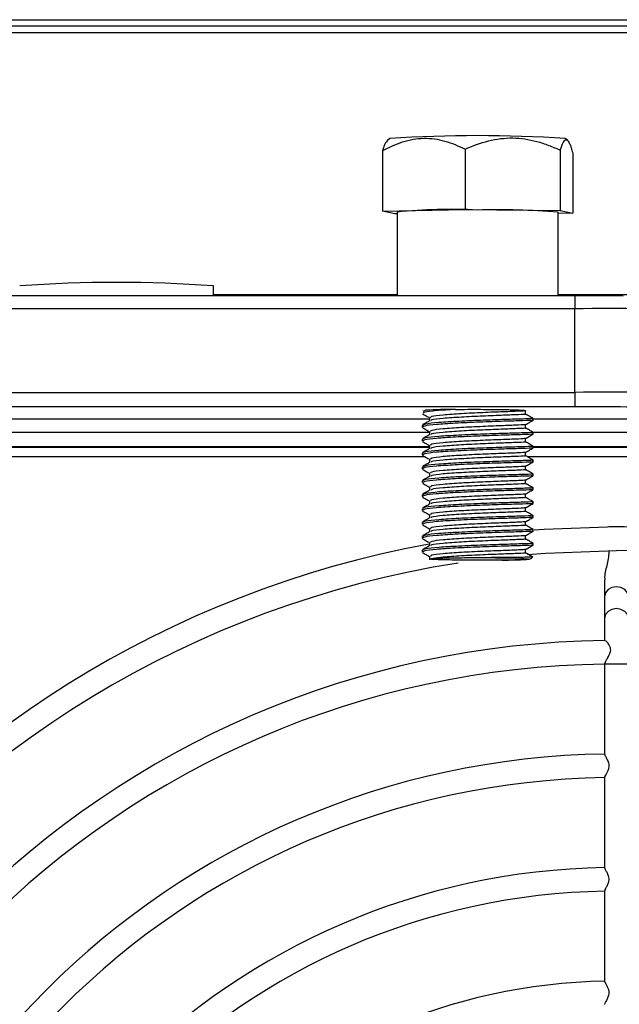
# Model space of a CAD drawing. Header units: millimetres. Extents: x 82 to 1002, y -172 to 1064.
# Tile 18 of 159: x 635 to 656, y 101 to 136. Entities that reach past the tile are written whole.
import ezdxf

# ---------------------------------------------------------------- set-up
doc = ezdxf.new("R2010")
doc.units = ezdxf.units.MM

msp = doc.modelspace()

# ---------------------------------------------------------------- linework, layer by layer
at = {"color": 7, "linetype": 'Continuous', "lineweight": 25}
for p, q in [((545.722, 136.006), (695.695, 136.006)), ((695.693, 135.772), (545.724, 135.772)), ((695.693, 135.535), (545.724, 135.535)), ((648.05, 131.726), (647.948, 131.638)), ((654.453, 131.653), (654.367, 131.726)), ((647.783, 131.281), (647.783, 129.112)), ((650.761, 131.34), (650.761, 129.171)), ((654.186, 131.301), (654.186, 129.133)), ((654.634, 131.204), (654.634, 129.036)), ((647.783, 129.112), (650.761, 129.171)), ((650.761, 129.171), (654.186, 129.133)), ((654.186, 129.133), (654.634, 129.036)), ((648.231, 129.016), (647.783, 129.112)), ((648.309, 129.015), (648.231, 129.016)), ((648.309, 129.074), (648.309, 126.06)), ((654.109, 126.06), (654.109, 129.074)), ((654.634, 129.036), (654.109, 129.026)), ((641.705, 126.06), (641.695, 126.417)), ((654.709, 126.06), (586.709, 126.06)), ((654.709, 125.586), (586.709, 125.586)), ((654.709, 122.576), (654.709, 125.586)), ((586.709, 122.576), (654.709, 122.576)), ((654.709, 122.576), (654.709, 122.063)), ((654.709, 122.063), (586.709, 122.063)), ((649.346, 121.938), (649.234, 121.889)), ((649.479, 121.67), (649.479, 121.553)), ((652.938, 121.795), (652.938, 121.92)), ((649.209, 121.389), (649.209, 121.327)), ((652.938, 121.296), (652.938, 121.42)), ((653.209, 121.577), (653.209, 121.639)), ((649.479, 121.171), (649.479, 121.053)), ((653.209, 121.077), (653.209, 121.14)), ((649.479, 120.617), (626.068, 120.617)), ((649.209, 120.89), (649.209, 120.827)), ((649.479, 120.671), (649.479, 120.553)), ((652.938, 120.796), (652.938, 120.92)), ((653.209, 120.577), (653.209, 120.64)), ((689.332, 120.617), (653.209, 120.617)), ((649.479, 120.599), (626.035, 120.599)), ((649.319, 120.256), (626.134, 120.256)), ((649.209, 120.39), (649.209, 120.327)), ((652.938, 120.296), (652.938, 120.42)), ((689.188, 120.256), (653.008, 120.256)), ((689.332, 120.599), (653.209, 120.599)), ((649.479, 120.171), (649.479, 120.054)), ((652.938, 119.796), (652.938, 119.921)), ((653.209, 120.077), (653.209, 120.14)), ((649.209, 119.89), (649.209, 119.827)), ((649.479, 119.671), (649.479, 119.554)), ((653.209, 119.578), (653.209, 119.64)), ((649.209, 119.39), (649.209, 119.328)), ((652.938, 119.296), (652.938, 119.421)), ((649.209, 118.89), (649.209, 118.828)), ((649.479, 119.171), (649.479, 119.054)), ((652.938, 118.796), (652.938, 118.921)), ((653.209, 119.078), (653.209, 119.14)), ((649.479, 118.672), (649.479, 118.554)), ((653.209, 118.578), (653.209, 118.64)), ((649.209, 118.39), (649.209, 118.328)), ((649.479, 118.172), (649.479, 118.054)), ((652.938, 118.297), (652.938, 118.421)), ((653.209, 118.078), (653.209, 118.141)), ((649.209, 117.891), (649.209, 117.828)), ((652.938, 117.797), (652.938, 117.921)), ((649.479, 117.672), (649.479, 117.554)), ((652.938, 117.297), (652.938, 117.422)), ((653.209, 117.578), (653.209, 117.641)), ((655.935, 117.731), (655.935, 117.73)), ((656.482, 117.731), (655.935, 117.731)), ((649.209, 117.391), (649.209, 117.328)), ((649.479, 117.172), (649.479, 117.055)), ((653.209, 117.078), (653.209, 117.141)), ((649.209, 116.891), (649.209, 116.829)), ((652.938, 116.797), (652.938, 116.922)), ((649.479, 116.672), (649.479, 116.547)), ((655.784, 115.824), (655.784, 115.229)), ((655.784, 115.229), (655.784, 114.444)), ((655.784, 114.444), (655.784, 113.633)), ((655.784, 112.792), (655.784, 109.535)), ((655.784, 108.712), (655.784, 105.445)), ((655.784, 104.626), (655.784, 101.357))]:
    msp.add_line(p, q, dxfattribs=at)
at = {"color": 8, "linetype": 'Continuous', "lineweight": 25}
for p, q in [((641.704, 126.1), (648.309, 126.1)), ((654.109, 126.1), (659.13, 126.1)), ((654.709, 126.06), (654.709, 125.586)), ((626.07, 121.63), (649.479, 121.63)), ((653.209, 121.63), (659.209, 121.63)), ((649.479, 121.13), (626.209, 121.13)), ((659.209, 121.13), (653.209, 121.13)), ((656.634, 112.792), (655.784, 112.792))]:
    msp.add_line(p, q, dxfattribs=at)
at = {"color": 7, "linetype": 'Continuous', "lineweight": 25, "flags": 128}
for points in [[(656.207, 117.731), (653.61, 117.64), (653.245, 117.613)], [(653.002, 116.739), (653.671, 116.792), (656.209, 116.881)], [(652.824, 116.555), (652.548, 116.545), (652.063, 116.536)]]:
    msp.add_lwpolyline(points, dxfattribs=at)
at = {"color": 8, "linetype": 'Continuous', "lineweight": 25, "flags": 128}
for points in [[(650.653, 116.625), (651.254, 116.627), (651.85, 116.624), (652.377, 116.616), (652.778, 116.604), (653.011, 116.589), (653.049, 116.574), (652.889, 116.558), (652.824, 116.555)], [(656.634, 115.229), (656.601, 115.362), (656.509, 115.474), (656.371, 115.549), (656.209, 115.575), (656.046, 115.549), (655.908, 115.474), (655.816, 115.362), (655.784, 115.229), (655.784, 115.229)], [(656.634, 114.444), (656.601, 114.576), (656.509, 114.688), (656.371, 114.763), (656.209, 114.79), (656.046, 114.763), (655.908, 114.688), (655.816, 114.576), (655.784, 114.444), (655.784, 114.444)]]:
    msp.add_lwpolyline(points, dxfattribs=at)
at = {"color": 7, "linetype": 'Continuous', "lineweight": 25}
for centre, radius, start, end in [((651.209, 83.251), 48.578, 86.2725, 93.7275), ((650.279, 109.231), 19.94, 87.328, 95.671), ((651.904, 100.269), 28.889, 85.6226, 91.3785), ((638.208, 77.793), 48.749, 85.8977, 94.1013), ((654.755, -27.376), 153.436, 89.36773, 90.01735), ((655.938, 78.491), 47.111, 85.5056, 91.4954), ((655.958, 74.726), 47.866, 85.5056, 91.4954), ((654.967, 0.127), 121.936, 88.57785, 90.12152), ((650.516, 98.479), 23.488, 90.2637, 92.8537), ((656.209, 80.506), 37.225, 270, 90.0026), ((656.209, 80.506), 37.225, 100.435, 270), ((656.209, 80.506), 36.375, 99.01, 90), ((656.209, 80.506), 33.136, 90.718, 179.2812), ((656.209, 80.506), 32.286, 90.7496, 179.2478), ((656.209, 80.506), 29.047, 90.8045, 179.1904), ((656.209, 80.506), 28.197, 90.8368, 179.1648), ((656.209, 80.506), 24.958, 90.939, 179.0578), ((656.209, 80.506), 24.108, 90.9727, 179.0166), ((656.209, 80.506), 20.869, 91.1206, 178.8771)]:
    msp.add_arc(centre, radius, start, end, dxfattribs=at)
for points, knots in [([(647.783, 131.281), (648.02, 131.412), (648.262, 131.523), (648.634, 131.643), (648.76, 131.675), (649.016, 131.72), (649.146, 131.733), (649.529, 131.74), (649.781, 131.704), (650.154, 131.599), (650.278, 131.556), (650.522, 131.456), (650.642, 131.4), (650.761, 131.34)], [0, 0, 0, 0, 0.25, 0.25, 0.375, 0.375, 0.5, 0.5, 0.75, 0.75, 0.875, 0.875, 1, 1, 1, 1]), ([(647.948, 131.638), (647.915, 131.595), (647.859, 131.52), (647.805, 131.352), (647.783, 131.281)], [0, 0, 0, 0, 0.580787, 1, 1, 1, 1]), ([(650.761, 131.34), (651.034, 131.463), (651.312, 131.566), (651.74, 131.674), (651.885, 131.702), (652.179, 131.738), (652.328, 131.747), (652.77, 131.742), (653.059, 131.697), (653.488, 131.581), (653.63, 131.533), (653.911, 131.426), (654.05, 131.366), (654.186, 131.301)], [0, 0, 0, 0, 0.25, 0.25, 0.375, 0.375, 0.5, 0.5, 0.75, 0.75, 0.875, 0.875, 1, 1, 1, 1]), ([(654.186, 131.301), (654.222, 131.42), (654.258, 131.518), (654.314, 131.619), (654.333, 131.644), (654.372, 131.676), (654.391, 131.682), (654.449, 131.669), (654.487, 131.62), (654.543, 131.496), (654.561, 131.446), (654.598, 131.334), (654.616, 131.272), (654.634, 131.204)], [0, 0, 0, 0, 0.25, 0.25, 0.375, 0.375, 0.5, 0.5, 0.75, 0.75, 0.875, 0.875, 1, 1, 1, 1]), ([(649.221, 121.812), (649.266, 121.786), (649.352, 121.736), (649.438, 121.687), (649.479, 121.663)], [0, 0, 0, 0, 0.5249641, 1, 1, 1, 1]), ([(650.408, 121.967), (650.168, 121.952), (649.687, 121.923), (649.261, 121.873), (649.254, 121.841), (649.251, 121.827)], [0, 0, 0, 0, 0.361286, 0.725256, 1, 1, 1, 1]), ([(652.938, 121.92), (652.936, 121.919), (652.922, 121.913), (652.732, 121.9), (652.166, 121.881), (651.407, 121.85), (650.603, 121.813), (649.935, 121.765), (649.524, 121.716), (649.518, 121.684), (649.515, 121.67)], [0, 0, 0, 0, 0.0244221, 0.1708921, 0.315172, 0.4616967, 0.6063392, 0.7518422, 0.8976276, 1, 1, 1, 1]), ([(652.903, 121.797), (652.915, 121.795), (652.972, 121.789), (652.716, 121.775), (652.17, 121.756), (651.406, 121.725), (650.602, 121.688), (649.94, 121.64), (649.551, 121.596), (649.539, 121.569), (649.535, 121.561)], [0, 0, 0, 0, 0.040471, 0.190587, 0.3384583, 0.4886302, 0.6368733, 0.7859981, 0.9354124, 1, 1, 1, 1]), ([(650.408, 121.967), (650.553, 121.968), (650.701, 121.969), (651.004, 121.97), (651.16, 121.97), (651.461, 121.969), (651.61, 121.968), (651.897, 121.965), (652.032, 121.963), (652.22, 121.96), (652.281, 121.959), (652.395, 121.956), (652.449, 121.955), (652.549, 121.952), (652.595, 121.95), (652.681, 121.947), (652.72, 121.945), (652.822, 121.939), (652.872, 121.936), (652.935, 121.928), (652.946, 121.924), (652.938, 121.92)], [0, 0, 0, 0, 0.125, 0.125, 0.25, 0.25, 0.375, 0.375, 0.5, 0.5, 0.5625, 0.5625, 0.625, 0.625, 0.6875, 0.6875, 0.75, 0.75, 0.875, 0.875, 1, 1, 1, 1]), ([(653.208, 121.64), (653.163, 121.666), (653.073, 121.718), (652.982, 121.77), (652.937, 121.796)], [0, 0, 0, 0, 0.500065, 1, 1, 1, 1]), ([(649.492, 121.56), (649.447, 121.534), (649.357, 121.482), (649.266, 121.43), (649.221, 121.404)], [0, 0, 0, 0, 0.499931, 1, 1, 1, 1]), ([(649.221, 121.312), (649.266, 121.286), (649.352, 121.237), (649.438, 121.187), (649.479, 121.163)], [0, 0, 0, 0, 0.5249641, 1, 1, 1, 1]), ([(653.169, 121.64), (653.182, 121.639), (653.247, 121.634), (652.952, 121.623), (652.32, 121.606), (651.436, 121.576), (650.527, 121.539), (649.779, 121.492), (649.287, 121.441), (649.251, 121.406), (649.234, 121.389)], [0, 0, 0, 0, 0.037536, 0.18203, 0.324366, 0.468914, 0.611607, 0.74688, 0.881808, 1, 1, 1, 1]), ([(653.163, 121.577), (653.174, 121.575), (653.216, 121.57), (652.869, 121.558), (652.189, 121.539), (651.29, 121.509), (650.399, 121.47), (649.694, 121.422), (649.26, 121.373), (649.253, 121.341), (649.251, 121.327)], [0, 0, 0, 0, 0.049329, 0.195729, 0.339903, 0.484869, 0.628991, 0.763031, 0.898068, 1, 1, 1, 1]), ([(652.937, 121.42), (652.936, 121.419), (652.922, 121.414), (652.731, 121.4), (652.166, 121.381), (651.407, 121.35), (650.603, 121.313), (649.935, 121.265), (649.524, 121.216), (649.518, 121.184), (649.515, 121.171)], [0, 0, 0, 0, 0.0242139, 0.1707152, 0.3150259, 0.4615818, 0.6062552, 0.7517892, 0.8976058, 1, 1, 1, 1]), ([(652.938, 121.42), (652.983, 121.446), (653.073, 121.498), (653.163, 121.55), (653.208, 121.576)], [0, 0, 0, 0, 0.499967, 1, 1, 1, 1]), ([(649.492, 121.061), (649.447, 121.035), (649.357, 120.982), (649.266, 120.93), (649.221, 120.904)], [0, 0, 0, 0, 0.499931, 1, 1, 1, 1]), ([(653.169, 121.14), (653.182, 121.139), (653.247, 121.134), (652.952, 121.123), (652.32, 121.106), (651.436, 121.076), (650.527, 121.039), (649.779, 120.992), (649.287, 120.941), (649.251, 120.906), (649.234, 120.89)], [0, 0, 0, 0, 0.037536, 0.18203, 0.324366, 0.468914, 0.611607, 0.74688, 0.881808, 1, 1, 1, 1]), ([(653.163, 121.077), (653.174, 121.075), (653.216, 121.07), (652.869, 121.058), (652.189, 121.039), (651.29, 121.009), (650.399, 120.97), (649.694, 120.922), (649.26, 120.873), (649.253, 120.841), (649.251, 120.827)], [0, 0, 0, 0, 0.049329, 0.195729, 0.339903, 0.484869, 0.628991, 0.763031, 0.898068, 1, 1, 1, 1]), ([(652.903, 121.297), (652.915, 121.295), (652.972, 121.289), (652.716, 121.276), (652.17, 121.256), (651.406, 121.225), (650.602, 121.188), (649.94, 121.14), (649.551, 121.096), (649.539, 121.069), (649.535, 121.061)], [0, 0, 0, 0, 0.040471, 0.190587, 0.338458, 0.48863, 0.636873, 0.785998, 0.935412, 1, 1, 1, 1]), ([(653.208, 121.14), (653.163, 121.166), (653.073, 121.218), (652.982, 121.27), (652.937, 121.297)], [0, 0, 0, 0, 0.500065, 1, 1, 1, 1]), ([(652.938, 120.92), (652.983, 120.946), (653.073, 120.998), (653.163, 121.051), (653.208, 121.077)], [0, 0, 0, 0, 0.499967, 1, 1, 1, 1]), ([(649.221, 120.813), (649.266, 120.786), (649.352, 120.737), (649.438, 120.687), (649.479, 120.663)], [0, 0, 0, 0, 0.524964, 1, 1, 1, 1]), ([(653.169, 120.64), (653.182, 120.639), (653.247, 120.634), (652.952, 120.623), (652.32, 120.606), (651.436, 120.577), (650.527, 120.539), (649.779, 120.492), (649.287, 120.441), (649.251, 120.406), (649.234, 120.39)], [0, 0, 0, 0, 0.037536, 0.18203, 0.324366, 0.468914, 0.611607, 0.74688, 0.881808, 1, 1, 1, 1]), ([(652.937, 120.92), (652.936, 120.919), (652.922, 120.914), (652.731, 120.9), (652.166, 120.881), (651.407, 120.85), (650.603, 120.813), (649.935, 120.765), (649.524, 120.716), (649.518, 120.684), (649.515, 120.671)], [0, 0, 0, 0, 0.024214, 0.170715, 0.315026, 0.461582, 0.606255, 0.751789, 0.897606, 1, 1, 1, 1]), ([(652.903, 120.797), (652.915, 120.796), (652.972, 120.789), (652.716, 120.776), (652.17, 120.756), (651.406, 120.726), (650.602, 120.688), (649.94, 120.64), (649.551, 120.596), (649.539, 120.569), (649.535, 120.561)], [0, 0, 0, 0, 0.040471, 0.190587, 0.338458, 0.48863, 0.636873, 0.785998, 0.935412, 1, 1, 1, 1]), ([(653.208, 120.64), (653.163, 120.666), (653.073, 120.718), (652.982, 120.771), (652.937, 120.797)], [0, 0, 0, 0, 0.500065, 1, 1, 1, 1]), ([(649.492, 120.561), (649.447, 120.535), (649.357, 120.482), (649.266, 120.43), (649.221, 120.404)], [0, 0, 0, 0, 0.499931, 1, 1, 1, 1]), ([(649.221, 120.313), (649.266, 120.287), (649.352, 120.237), (649.438, 120.187), (649.479, 120.164)], [0, 0, 0, 0, 0.524964, 1, 1, 1, 1]), ([(653.163, 120.577), (653.174, 120.576), (653.216, 120.57), (652.869, 120.558), (652.189, 120.54), (651.29, 120.509), (650.399, 120.47), (649.694, 120.423), (649.26, 120.373), (649.253, 120.341), (649.251, 120.327)], [0, 0, 0, 0, 0.049329, 0.195729, 0.339903, 0.484869, 0.628991, 0.763031, 0.898068, 1, 1, 1, 1]), ([(652.937, 120.42), (652.936, 120.419), (652.922, 120.414), (652.731, 120.401), (652.166, 120.381), (651.407, 120.351), (650.603, 120.313), (649.935, 120.265), (649.524, 120.216), (649.518, 120.184), (649.515, 120.171)], [0, 0, 0, 0, 0.024214, 0.170715, 0.315026, 0.461582, 0.606255, 0.751789, 0.897606, 1, 1, 1, 1]), ([(652.903, 120.297), (652.915, 120.296), (652.972, 120.289), (652.716, 120.276), (652.17, 120.256), (651.406, 120.226), (650.602, 120.188), (649.94, 120.14), (649.551, 120.096), (649.539, 120.069), (649.535, 120.061)], [0, 0, 0, 0, 0.040471, 0.190587, 0.338458, 0.48863, 0.636873, 0.785998, 0.935412, 1, 1, 1, 1]), ([(653.208, 120.14), (653.163, 120.166), (653.073, 120.219), (652.982, 120.271), (652.937, 120.297)], [0, 0, 0, 0, 0.500065, 1, 1, 1, 1]), ([(652.938, 120.42), (652.983, 120.446), (653.073, 120.499), (653.163, 120.551), (653.208, 120.577)], [0, 0, 0, 0, 0.499967, 1, 1, 1, 1]), ([(649.492, 120.061), (649.447, 120.035), (649.357, 119.983), (649.266, 119.93), (649.221, 119.904)], [0, 0, 0, 0, 0.499931, 1, 1, 1, 1]), ([(653.169, 120.141), (653.182, 120.14), (653.247, 120.134), (652.952, 120.123), (652.32, 120.106), (651.436, 120.077), (650.527, 120.04), (649.779, 119.992), (649.287, 119.941), (649.251, 119.906), (649.234, 119.89)], [0, 0, 0, 0, 0.037536, 0.18203, 0.324366, 0.468914, 0.611607, 0.74688, 0.881808, 1, 1, 1, 1]), ([(653.163, 120.077), (653.174, 120.076), (653.216, 120.07), (652.869, 120.058), (652.189, 120.04), (651.29, 120.009), (650.399, 119.97), (649.694, 119.923), (649.26, 119.874), (649.253, 119.841), (649.251, 119.827)], [0, 0, 0, 0, 0.049329, 0.1957292, 0.3399026, 0.4848694, 0.6289911, 0.7630313, 0.8980677, 1, 1, 1, 1]), ([(652.937, 119.92), (652.936, 119.92), (652.922, 119.914), (652.731, 119.901), (652.166, 119.881), (651.407, 119.851), (650.603, 119.813), (649.935, 119.765), (649.524, 119.716), (649.518, 119.684), (649.515, 119.671)], [0, 0, 0, 0, 0.0242139, 0.1707152, 0.3150259, 0.4615818, 0.6062552, 0.7517892, 0.8976058, 1, 1, 1, 1]), ([(652.938, 119.92), (652.983, 119.947), (653.073, 119.999), (653.163, 120.051), (653.208, 120.077)], [0, 0, 0, 0, 0.499967, 1, 1, 1, 1]), ([(649.221, 119.813), (649.266, 119.787), (649.352, 119.737), (649.438, 119.687), (649.479, 119.664)], [0, 0, 0, 0, 0.524964, 1, 1, 1, 1]), ([(649.492, 119.561), (649.447, 119.535), (649.357, 119.483), (649.266, 119.431), (649.221, 119.404)], [0, 0, 0, 0, 0.499931, 1, 1, 1, 1]), ([(653.169, 119.641), (653.182, 119.64), (653.247, 119.635), (652.952, 119.624), (652.32, 119.606), (651.436, 119.577), (650.527, 119.54), (649.779, 119.492), (649.287, 119.442), (649.251, 119.406), (649.234, 119.39)], [0, 0, 0, 0, 0.037536, 0.18203, 0.324366, 0.468914, 0.611607, 0.74688, 0.881808, 1, 1, 1, 1]), ([(653.163, 119.577), (653.174, 119.576), (653.216, 119.571), (652.869, 119.559), (652.189, 119.54), (651.29, 119.509), (650.399, 119.47), (649.694, 119.423), (649.26, 119.374), (649.253, 119.341), (649.251, 119.328)], [0, 0, 0, 0, 0.049329, 0.195729, 0.339903, 0.484869, 0.628991, 0.763031, 0.898068, 1, 1, 1, 1]), ([(652.903, 119.797), (652.915, 119.796), (652.972, 119.789), (652.716, 119.776), (652.17, 119.756), (651.406, 119.726), (650.602, 119.688), (649.94, 119.641), (649.551, 119.596), (649.539, 119.569), (649.535, 119.561)], [0, 0, 0, 0, 0.040471, 0.190587, 0.338458, 0.48863, 0.636873, 0.785998, 0.935412, 1, 1, 1, 1]), ([(653.208, 119.64), (653.163, 119.667), (653.073, 119.719), (652.982, 119.771), (652.937, 119.797)], [0, 0, 0, 0, 0.500065, 1, 1, 1, 1]), ([(652.938, 119.421), (652.983, 119.447), (653.073, 119.499), (653.163, 119.551), (653.208, 119.577)], [0, 0, 0, 0, 0.499967, 1, 1, 1, 1]), ([(649.221, 119.313), (649.266, 119.287), (649.352, 119.237), (649.438, 119.187), (649.479, 119.164)], [0, 0, 0, 0, 0.524964, 1, 1, 1, 1]), ([(652.937, 119.421), (652.936, 119.42), (652.922, 119.414), (652.731, 119.401), (652.166, 119.382), (651.407, 119.351), (650.603, 119.313), (649.935, 119.266), (649.524, 119.216), (649.518, 119.184), (649.515, 119.171)], [0, 0, 0, 0, 0.024214, 0.170715, 0.315026, 0.461582, 0.606255, 0.751789, 0.897606, 1, 1, 1, 1]), ([(652.903, 119.297), (652.915, 119.296), (652.972, 119.29), (652.716, 119.276), (652.17, 119.257), (651.406, 119.226), (650.602, 119.188), (649.94, 119.141), (649.551, 119.096), (649.539, 119.07), (649.535, 119.061)], [0, 0, 0, 0, 0.040471, 0.190587, 0.338458, 0.48863, 0.636873, 0.785998, 0.935412, 1, 1, 1, 1]), ([(653.208, 119.141), (653.163, 119.167), (653.073, 119.219), (652.982, 119.271), (652.937, 119.297)], [0, 0, 0, 0, 0.500065, 1, 1, 1, 1]), ([(649.492, 119.061), (649.447, 119.035), (649.357, 118.983), (649.266, 118.931), (649.221, 118.905)], [0, 0, 0, 0, 0.499931, 1, 1, 1, 1]), ([(653.169, 119.141), (653.182, 119.14), (653.247, 119.135), (652.952, 119.124), (652.32, 119.107), (651.436, 119.077), (650.527, 119.04), (649.779, 118.992), (649.287, 118.942), (649.251, 118.907), (649.234, 118.89)], [0, 0, 0, 0, 0.037536, 0.18203, 0.324366, 0.468914, 0.611607, 0.74688, 0.881808, 1, 1, 1, 1]), ([(653.163, 119.077), (653.174, 119.076), (653.216, 119.071), (652.869, 119.059), (652.189, 119.04), (651.29, 119.01), (650.399, 118.97), (649.694, 118.923), (649.26, 118.874), (649.253, 118.842), (649.251, 118.828)], [0, 0, 0, 0, 0.049329, 0.195729, 0.339903, 0.484869, 0.628991, 0.763031, 0.898068, 1, 1, 1, 1]), ([(652.937, 118.921), (652.936, 118.92), (652.922, 118.914), (652.731, 118.901), (652.166, 118.882), (651.407, 118.851), (650.603, 118.814), (649.935, 118.766), (649.524, 118.717), (649.518, 118.685), (649.515, 118.671)], [0, 0, 0, 0, 0.024214, 0.170715, 0.315026, 0.461582, 0.606255, 0.751789, 0.897606, 1, 1, 1, 1]), ([(652.938, 118.921), (652.983, 118.947), (653.073, 118.999), (653.163, 119.051), (653.208, 119.077)], [0, 0, 0, 0, 0.499967, 1, 1, 1, 1]), ([(649.221, 118.813), (649.266, 118.787), (649.352, 118.737), (649.438, 118.688), (649.479, 118.664)], [0, 0, 0, 0, 0.524964, 1, 1, 1, 1]), ([(649.492, 118.561), (649.447, 118.535), (649.357, 118.483), (649.266, 118.431), (649.221, 118.405)], [0, 0, 0, 0, 0.499931, 1, 1, 1, 1]), ([(653.169, 118.641), (653.182, 118.64), (653.247, 118.635), (652.952, 118.624), (652.32, 118.607), (651.436, 118.577), (650.527, 118.54), (649.779, 118.493), (649.287, 118.442), (649.251, 118.407), (649.234, 118.39)], [0, 0, 0, 0, 0.037536, 0.18203, 0.324366, 0.468914, 0.611607, 0.74688, 0.881808, 1, 1, 1, 1]), ([(653.163, 118.578), (653.174, 118.576), (653.216, 118.571), (652.869, 118.559), (652.189, 118.54), (651.29, 118.51), (650.399, 118.471), (649.694, 118.423), (649.26, 118.374), (649.253, 118.342), (649.251, 118.328)], [0, 0, 0, 0, 0.049329, 0.1957292, 0.3399026, 0.4848694, 0.6289911, 0.7630313, 0.8980677, 1, 1, 1, 1]), ([(652.903, 118.798), (652.915, 118.796), (652.972, 118.79), (652.716, 118.776), (652.17, 118.757), (651.406, 118.726), (650.602, 118.689), (649.94, 118.641), (649.551, 118.597), (649.539, 118.57), (649.535, 118.562)], [0, 0, 0, 0, 0.040471, 0.190587, 0.338458, 0.48863, 0.636873, 0.785998, 0.935412, 1, 1, 1, 1]), ([(653.208, 118.641), (653.163, 118.667), (653.073, 118.719), (652.982, 118.771), (652.937, 118.797)], [0, 0, 0, 0, 0.5000655, 1, 1, 1, 1]), ([(652.938, 118.421), (652.983, 118.447), (653.073, 118.499), (653.163, 118.551), (653.208, 118.577)], [0, 0, 0, 0, 0.499967, 1, 1, 1, 1]), ([(649.221, 118.313), (649.266, 118.287), (649.352, 118.238), (649.438, 118.188), (649.479, 118.164)], [0, 0, 0, 0, 0.524964, 1, 1, 1, 1]), ([(653.169, 118.141), (653.182, 118.14), (653.247, 118.135), (652.952, 118.124), (652.32, 118.107), (651.436, 118.077), (650.527, 118.04), (649.779, 117.993), (649.287, 117.942), (649.251, 117.907), (649.234, 117.891)], [0, 0, 0, 0, 0.037536, 0.18203, 0.324366, 0.468914, 0.611607, 0.74688, 0.881808, 1, 1, 1, 1]), ([(652.937, 118.421), (652.936, 118.42), (652.922, 118.415), (652.731, 118.401), (652.166, 118.382), (651.407, 118.351), (650.603, 118.314), (649.935, 118.266), (649.524, 118.217), (649.518, 118.185), (649.515, 118.172)], [0, 0, 0, 0, 0.024214, 0.170715, 0.315026, 0.461582, 0.606255, 0.751789, 0.897606, 1, 1, 1, 1]), ([(652.903, 118.298), (652.915, 118.296), (652.972, 118.29), (652.716, 118.277), (652.17, 118.257), (651.406, 118.226), (650.602, 118.189), (649.94, 118.141), (649.551, 118.097), (649.539, 118.07), (649.535, 118.062)], [0, 0, 0, 0, 0.040471, 0.190587, 0.3384583, 0.4886302, 0.6368733, 0.7859981, 0.9354124, 1, 1, 1, 1]), ([(653.208, 118.141), (653.163, 118.167), (653.073, 118.219), (652.982, 118.271), (652.937, 118.298)], [0, 0, 0, 0, 0.500065, 1, 1, 1, 1]), ([(649.492, 118.062), (649.447, 118.036), (649.357, 117.983), (649.266, 117.931), (649.221, 117.905)], [0, 0, 0, 0, 0.499931, 1, 1, 1, 1]), ([(649.221, 117.814), (649.266, 117.788), (649.352, 117.738), (649.438, 117.688), (649.479, 117.664)], [0, 0, 0, 0, 0.524964, 1, 1, 1, 1]), ([(653.163, 118.078), (653.174, 118.076), (653.216, 118.071), (652.869, 118.059), (652.189, 118.04), (651.29, 118.01), (650.399, 117.971), (649.694, 117.924), (649.26, 117.874), (649.253, 117.842), (649.251, 117.828)], [0, 0, 0, 0, 0.049329, 0.195729, 0.339903, 0.484869, 0.628991, 0.763031, 0.898068, 1, 1, 1, 1]), ([(652.937, 117.921), (652.936, 117.92), (652.922, 117.915), (652.731, 117.901), (652.166, 117.882), (651.407, 117.851), (650.603, 117.814), (649.935, 117.766), (649.524, 117.717), (649.518, 117.685), (649.515, 117.672)], [0, 0, 0, 0, 0.024214, 0.170715, 0.315026, 0.461582, 0.606255, 0.751789, 0.897606, 1, 1, 1, 1]), ([(652.903, 117.798), (652.915, 117.797), (652.972, 117.79), (652.716, 117.777), (652.17, 117.757), (651.406, 117.727), (650.602, 117.689), (649.94, 117.641), (649.551, 117.597), (649.539, 117.57), (649.535, 117.562)], [0, 0, 0, 0, 0.040471, 0.190587, 0.338458, 0.48863, 0.636873, 0.785998, 0.935412, 1, 1, 1, 1]), ([(653.208, 117.641), (653.163, 117.667), (653.073, 117.719), (652.982, 117.772), (652.937, 117.798)], [0, 0, 0, 0, 0.5000655, 1, 1, 1, 1]), ([(652.938, 117.921), (652.983, 117.947), (653.073, 117.999), (653.163, 118.052), (653.208, 118.078)], [0, 0, 0, 0, 0.499967, 1, 1, 1, 1]), ([(649.492, 117.562), (649.447, 117.536), (649.357, 117.483), (649.266, 117.431), (649.221, 117.405)], [0, 0, 0, 0, 0.499931, 1, 1, 1, 1]), ([(653.169, 117.642), (653.182, 117.64), (653.247, 117.635), (652.952, 117.624), (652.32, 117.607), (651.436, 117.578), (650.527, 117.54), (649.779, 117.493), (649.287, 117.442), (649.251, 117.407), (649.234, 117.391)], [0, 0, 0, 0, 0.037536, 0.18203, 0.324366, 0.468914, 0.611607, 0.74688, 0.881808, 1, 1, 1, 1]), ([(653.163, 117.578), (653.174, 117.577), (653.216, 117.571), (652.869, 117.559), (652.189, 117.541), (651.29, 117.51), (650.399, 117.471), (649.694, 117.424), (649.26, 117.374), (649.253, 117.342), (649.251, 117.328)], [0, 0, 0, 0, 0.049329, 0.195729, 0.339903, 0.484869, 0.628991, 0.763031, 0.898068, 1, 1, 1, 1]), ([(652.937, 117.421), (652.936, 117.421), (652.922, 117.415), (652.731, 117.402), (652.166, 117.382), (651.407, 117.352), (650.603, 117.314), (649.935, 117.266), (649.524, 117.217), (649.518, 117.185), (649.515, 117.172)], [0, 0, 0, 0, 0.024214, 0.170715, 0.315026, 0.461582, 0.606255, 0.751789, 0.897606, 1, 1, 1, 1]), ([(652.938, 117.421), (652.983, 117.447), (653.073, 117.5), (653.163, 117.552), (653.208, 117.578)], [0, 0, 0, 0, 0.499967, 1, 1, 1, 1]), ([(649.221, 117.314), (649.266, 117.288), (649.352, 117.238), (649.438, 117.188), (649.479, 117.165)], [0, 0, 0, 0, 0.524964, 1, 1, 1, 1]), ([(649.492, 117.062), (649.447, 117.036), (649.357, 116.984), (649.266, 116.931), (649.221, 116.905)], [0, 0, 0, 0, 0.499931, 1, 1, 1, 1]), ([(653.169, 117.142), (653.182, 117.141), (653.247, 117.135), (652.952, 117.125), (652.32, 117.107), (651.436, 117.078), (650.527, 117.041), (649.779, 116.993), (649.287, 116.942), (649.251, 116.907), (649.234, 116.891)], [0, 0, 0, 0, 0.037536, 0.18203, 0.324366, 0.468914, 0.611607, 0.74688, 0.881808, 1, 1, 1, 1]), ([(653.163, 117.078), (653.174, 117.077), (653.216, 117.071), (652.869, 117.059), (652.189, 117.041), (651.29, 117.01), (650.399, 116.971), (649.694, 116.924), (649.26, 116.875), (649.253, 116.842), (649.251, 116.828)], [0, 0, 0, 0, 0.049329, 0.195729, 0.339903, 0.484869, 0.628991, 0.763031, 0.898068, 1, 1, 1, 1]), ([(652.903, 117.298), (652.915, 117.297), (652.972, 117.29), (652.716, 117.277), (652.17, 117.257), (651.406, 117.227), (650.602, 117.189), (649.94, 117.141), (649.551, 117.097), (649.539, 117.07), (649.535, 117.062)], [0, 0, 0, 0, 0.040471, 0.190587, 0.3384583, 0.4886302, 0.6368733, 0.7859981, 0.9354124, 1, 1, 1, 1]), ([(653.208, 117.141), (653.163, 117.167), (653.073, 117.22), (652.982, 117.272), (652.937, 117.298)], [0, 0, 0, 0, 0.500065, 1, 1, 1, 1]), ([(652.938, 116.921), (652.983, 116.948), (653.073, 117), (653.163, 117.052), (653.208, 117.078)], [0, 0, 0, 0, 0.499967, 1, 1, 1, 1]), ([(649.221, 116.814), (649.266, 116.788), (649.352, 116.738), (649.438, 116.688), (649.479, 116.665)], [0, 0, 0, 0, 0.524964, 1, 1, 1, 1]), ([(652.937, 116.921), (652.936, 116.921), (652.922, 116.915), (652.731, 116.902), (652.166, 116.882), (651.407, 116.852), (650.603, 116.814), (649.935, 116.767), (649.524, 116.717), (649.518, 116.685), (649.515, 116.672)], [0, 0, 0, 0, 0.0242139, 0.1707152, 0.3150259, 0.4615818, 0.6062552, 0.7517892, 0.8976058, 1, 1, 1, 1]), ([(652.903, 116.798), (652.915, 116.797), (652.972, 116.79), (652.716, 116.777), (652.17, 116.757), (651.404, 116.727), (650.609, 116.689), (649.951, 116.644), (649.717, 116.611), (649.611, 116.596)], [0, 0, 0, 0, 0.044412, 0.209145, 0.371415, 0.536209, 0.698887, 0.862532, 1, 1, 1, 1]), ([(653.208, 116.641), (653.163, 116.668), (653.073, 116.72), (652.982, 116.772), (652.937, 116.798)], [0, 0, 0, 0, 0.5000655, 1, 1, 1, 1]), ([(655.935, 116.881), (655.935, 116.866), (655.933, 116.684), (655.868, 116.345), (655.773, 116.016), (655.786, 115.848), (655.787, 115.843)], [0, 0, 0, 0, 0.043697, 0.518332, 0.985857, 1, 1, 1, 1]), ([(649.496, 116.579), (649.491, 116.58), (649.463, 116.586), (649.545, 116.591), (649.611, 116.596)], [0, 0, 0, 0, 0.1909955, 1, 1, 1, 1]), ([(650.547, 116.537), (650.302, 116.539), (650.082, 116.543), (649.822, 116.551), (649.746, 116.554), (649.622, 116.56), (649.573, 116.563), (649.538, 116.567)], [0, 0, 0, 0, 0.5, 0.5, 0.75, 0.75, 1, 1, 1, 1]), ([(649.611, 116.596), (649.651, 116.599), (649.705, 116.602), (649.838, 116.608), (649.919, 116.611), (650.099, 116.616), (650.199, 116.618), (650.417, 116.622), (650.532, 116.623), (650.653, 116.625)], [0, 0, 0, 0, 0.25, 0.25, 0.5, 0.5, 0.75, 0.75, 1, 1, 1, 1]), ([(652.063, 116.536), (651.944, 116.534), (651.82, 116.533), (651.562, 116.532), (651.431, 116.532), (651.171, 116.532), (651.04, 116.532), (650.786, 116.534), (650.664, 116.535), (650.547, 116.537)], [0, 0, 0, 0, 0.25, 0.25, 0.5, 0.5, 0.75, 0.75, 1, 1, 1, 1]), ([(650.653, 116.625), (650.748, 116.626), (651.031, 116.629), (651.543, 116.636), (652.134, 116.644), (652.652, 116.648), (653.018, 116.65), (653.194, 116.652), (653.172, 116.653), (653.165, 116.653)], [0, 0, 0, 0, 0.082583, 0.244939, 0.410989, 0.582661, 0.756311, 0.93434, 1, 1, 1, 1]), ([(652.083, 116.536), (652.189, 116.538), (652.453, 116.542), (652.704, 116.548), (652.798, 116.554), (652.817, 116.555)], [0, 0, 0, 0, 0.346526, 0.866535, 1, 1, 1, 1]), ([(652.817, 116.555), (652.883, 116.558), (652.994, 116.563), (653.06, 116.574), (653.096, 116.577), (653.151, 116.606), (653.17, 116.629), (653.179, 116.64)], [0, 0, 0, 0, 0.424062, 0.715871, 0.896727, 0.951358, 1, 1, 1, 1]), ([(655.787, 112.792), (655.785, 112.799), (655.782, 112.813), (655.813, 112.875), (655.866, 112.967), (655.933, 113.083), (655.985, 113.194), (656.006, 113.294), (655.995, 113.389), (655.946, 113.492), (655.873, 113.583), (655.812, 113.636), (655.798, 113.636), (655.794, 113.636)], [0, 0, 0, 0, 0.081525, 0.163365, 0.272404, 0.383314, 0.477062, 0.541519, 0.606297, 0.692011, 0.819373, 0.947825, 1, 1, 1, 1]), ([(655.787, 109.535), (655.786, 109.53), (655.786, 109.518), (655.813, 109.463), (655.864, 109.372), (655.918, 109.257), (655.939, 109.141), (655.927, 109.03), (655.885, 108.921), (655.831, 108.82), (655.807, 108.773), (655.795, 108.75)], [0, 0, 0, 0, 0.058349, 0.157296, 0.29916, 0.443347, 0.53591, 0.628812, 0.750817, 0.878313, 1, 1, 1, 1]), ([(655.795, 108.75), (655.787, 108.733), (655.779, 108.716), (655.784, 108.712), (655.784, 108.712)], [0, 0, 0, 0, 0.986455, 1, 1, 1, 1]), ([(655.787, 105.445), (655.786, 105.442), (655.784, 105.432), (655.81, 105.381), (655.858, 105.294), (655.912, 105.182), (655.939, 105.067), (655.931, 104.956), (655.888, 104.836), (655.839, 104.746), (655.816, 104.702), (655.81, 104.69)], [0, 0, 0, 0, 0.050743, 0.15444, 0.301185, 0.450419, 0.550862, 0.651868, 0.775141, 0.939881, 1, 1, 1, 1]), ([(655.81, 104.69), (655.799, 104.67), (655.784, 104.64), (655.786, 104.63), (655.787, 104.626)], [0, 0, 0, 0, 0.684065, 1, 1, 1, 1]), ([(655.786, 101.357), (655.785, 101.355), (655.782, 101.349), (655.802, 101.307), (655.844, 101.229), (655.898, 101.125), (655.933, 101.016), (655.937, 100.914), (655.912, 100.804), (655.859, 100.692), (655.817, 100.616), (655.802, 100.585), (655.799, 100.58)], [0, 0, 0, 0, 0.024724, 0.123376, 0.257611, 0.394118, 0.499973, 0.589941, 0.679698, 0.82349, 0.972317, 1, 1, 1, 1]), ([(655.799, 100.58), (655.791, 100.562), (655.781, 100.541), (655.785, 100.536), (655.785, 100.535)], [0, 0, 0, 0, 0.857444, 1, 1, 1, 1])]:
    msp.add_open_spline(points, degree=3, knots=knots, dxfattribs=at)

doc.saveas('drawing.dxf')
